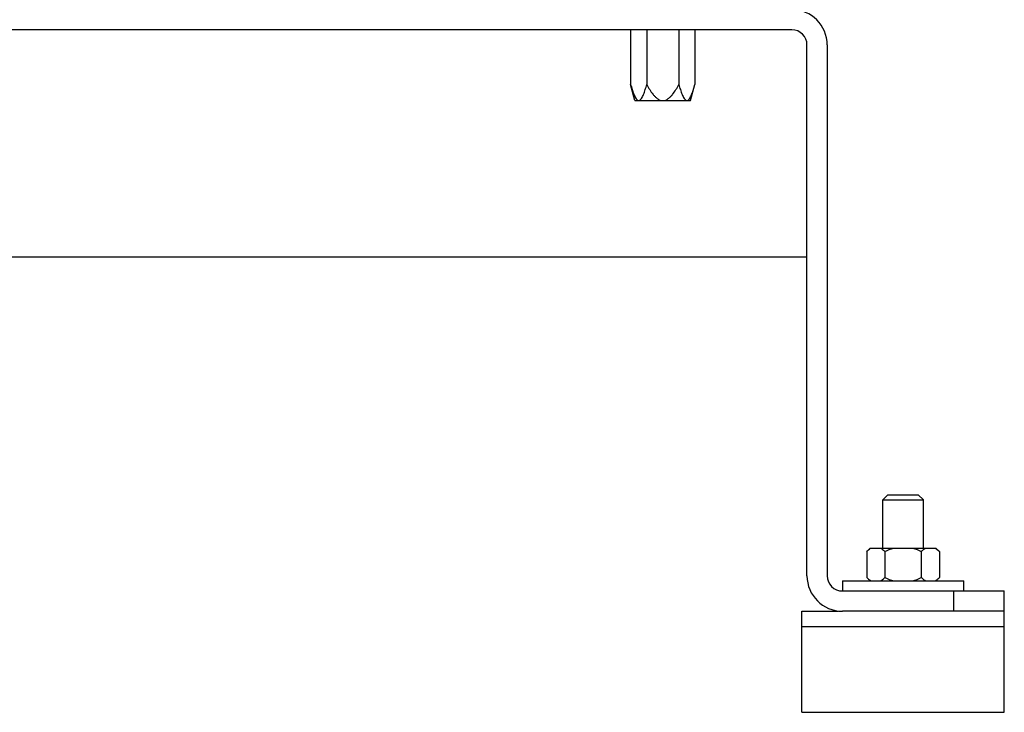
# Model space of a CAD drawing. Header units: millimetres. Extents: x 0 to 4000, y 0 to 3000.
# Tile 149 of 170: x 3119 to 3314, y 1393 to 1530. Entities that reach past the tile are written whole.
import ezdxf

# ---------------------------------------------------------------- set-up
doc = ezdxf.new("R2010")
doc.units = ezdxf.units.MM
doc.header["$LTSCALE"] = 219.99956
doc.layers.get('0').update_dxf_attribs({"linetype": 'CONTINUOUS'})
doc.layers.add('3_ALL_AXES', color=7, linetype='CONTINUOUS')

msp = doc.modelspace()

# ---------------------------------------------------------------- linework, layer by layer
at = {"color": 7, "linetype": 'CONTINUOUS'}
for p, q in [((3271.8, 1528.18), (2775.8, 1528.18)), ((3239.95, 1528.18), (3239.95, 1517.36)), ((3243.13, 1528.18), (3243.13, 1517.36)), ((3249.48, 1528.18), (3249.48, 1517.36)), ((3252.65, 1528.18), (3252.65, 1517.36)), ((3274.8, 1420.18), (3274.8, 1525.18)), ((3278.8, 1525.18), (3278.8, 1420.18)), ((3240.8, 1514.18), (3239.95, 1517.36)), ((3251.8, 1514.18), (3252.65, 1517.36)), ((3240.8, 1514.18), (3251.8, 1514.18)), ((3274.8, 1483.18), (2772.8, 1483.18)), ((3290.8, 1436.18), (3289.8, 1435.18)), ((3289.8, 1435.18), (3297.8, 1435.18)), ((3289.8, 1425.68), (3289.8, 1435.18)), ((3290.8, 1436.18), (3296.8, 1436.18)), ((3296.8, 1436.18), (3297.8, 1435.18)), ((3297.8, 1425.68), (3297.8, 1435.18)), ((3286.61, 1424.99), (3286.61, 1419.87)), ((3287.3, 1425.68), (3300.3, 1425.68)), ((3290.21, 1424.99), (3290.21, 1419.87)), ((3297.4, 1424.99), (3297.4, 1419.87)), ((3300.99, 1424.99), (3300.99, 1419.87)), ((3281.8, 1419.18), (3305.8, 1419.18)), ((3281.8, 1419.18), (3281.8, 1417.18)), ((3305.8, 1417.18), (3305.8, 1419.18)), ((3281.8, 1417.18), (3313.8, 1417.18)), ((3313.8, 1393.18), (3313.8, 1417.18)), ((3273.8, 1413.18), (3280.95, 1413.18)), ((3273.8, 1393.18), (3273.8, 1413.18)), ((3313.8, 1413.18), (3281.8, 1413.18)), ((3273.8, 1410.18), (3313.8, 1410.18)), ((3273.8, 1393.18), (3313.8, 1393.18))]:
    msp.add_line(p, q, dxfattribs=at)
at = {"color": 9, "linetype": 'CONTINUOUS'}
msp.add_line((3303.8, 1413.18), (3303.8, 1417.18), dxfattribs=at)
at = {"color": 7, "linetype": 'CONTINUOUS'}
for centre, radius, start, end in [((3271.8, 1525.18), 7, 0, 90), ((3271.8, 1525.18), 3, 0, 90), ((3281.8, 1420.18), 7, 180, 270), ((3281.8, 1420.18), 3, 180, 270)]:
    msp.add_arc(centre, radius, start, end, dxfattribs=at)
for points, knots in [([(3239.95, 1517.36), (3240.04, 1517.04), (3240.21, 1516.41), (3240.52, 1515.51), (3240.82, 1514.83), (3241.12, 1514.39), (3241.31, 1514.24), (3241.41, 1514.2)], [0, 0, 0, 0, 0.281125, 0.552213, 0.801913, 0.910284, 1, 1, 1, 1]), ([(3241.54, 1514.18), (3241.76, 1514.18), (3242.07, 1514.51), (3242.31, 1514.96), (3242.5, 1515.4), (3242.68, 1515.86), (3242.89, 1516.51), (3243.04, 1517.02), (3243.13, 1517.36)], [0, 0, 0, 0, 0.183151, 0.303828, 0.43436, 0.570946, 0.711483, 1, 1, 1, 1]), ([(3243.13, 1517.36), (3243.31, 1517.01), (3243.7, 1516.34), (3244.25, 1515.53), (3244.77, 1514.95), (3245.21, 1514.56), (3245.72, 1514.26), (3246.11, 1514.18), (3246.3, 1514.18)], [0, 0, 0, 0, 0.250214, 0.500343, 0.625448, 0.750511, 0.875414, 1, 1, 1, 1]), ([(3246.3, 1514.18), (3246.5, 1514.18), (3246.89, 1514.26), (3247.4, 1514.56), (3247.84, 1514.95), (3248.35, 1515.53), (3248.91, 1516.34), (3249.29, 1517.01), (3249.48, 1517.36)], [0, 0, 0, 0, 0.124585, 0.249488, 0.374551, 0.499657, 0.749786, 1, 1, 1, 1]), ([(3249.48, 1517.36), (3249.57, 1517.02), (3249.71, 1516.51), (3249.93, 1515.86), (3250.1, 1515.4), (3250.29, 1514.96), (3250.54, 1514.51), (3250.84, 1514.18), (3251.06, 1514.18)], [0, 0, 0, 0, 0.288517, 0.429055, 0.56564, 0.696172, 0.81685, 1, 1, 1, 1]), ([(3251.2, 1514.2), (3251.3, 1514.24), (3251.49, 1514.39), (3251.79, 1514.83), (3252.09, 1515.51), (3252.39, 1516.41), (3252.57, 1517.04), (3252.65, 1517.36)], [0, 0, 0, 0, 0.089715, 0.198085, 0.447786, 0.718874, 1, 1, 1, 1]), ([(3286.61, 1424.99), (3286.68, 1425.06), (3286.95, 1425.31), (3287.24, 1425.54), (3287.48, 1425.68)], [0, 0, 0, 0, 0.262513, 1, 1, 1, 1]), ([(3289.34, 1425.68), (3289.42, 1425.64), (3289.73, 1425.44), (3290.01, 1425.19), (3290.21, 1424.99)], [0, 0, 0, 0, 0.237469, 1, 1, 1, 1]), ([(3297.4, 1424.99), (3297.47, 1425.06), (3297.73, 1425.31), (3298.03, 1425.54), (3298.26, 1425.68)], [0, 0, 0, 0, 0.262513, 1, 1, 1, 1]), ([(3300.13, 1425.68), (3300.2, 1425.64), (3300.51, 1425.44), (3300.79, 1425.19), (3300.99, 1424.99)], [0, 0, 0, 0, 0.237469, 1, 1, 1, 1]), ([(3286.61, 1419.87), (3286.68, 1419.8), (3286.95, 1419.55), (3287.24, 1419.32), (3287.48, 1419.18)], [0, 0, 0, 0, 0.262513, 1, 1, 1, 1]), ([(3289.34, 1419.18), (3289.42, 1419.22), (3289.73, 1419.42), (3290.01, 1419.67), (3290.21, 1419.87)], [0, 0, 0, 0, 0.237469, 1, 1, 1, 1]), ([(3297.4, 1419.87), (3297.47, 1419.8), (3297.73, 1419.55), (3298.03, 1419.32), (3298.26, 1419.18)], [0, 0, 0, 0, 0.262513, 1, 1, 1, 1]), ([(3300.13, 1419.18), (3300.2, 1419.22), (3300.51, 1419.42), (3300.79, 1419.67), (3300.99, 1419.87)], [0, 0, 0, 0, 0.237469, 1, 1, 1, 1])]:
    msp.add_open_spline(points, degree=3, knots=knots, dxfattribs=at)
for points in [[(3241.41, 1514.2), (3241.45, 1514.19), (3241.49, 1514.18), (3241.54, 1514.18)], [(3251.06, 1514.18), (3251.11, 1514.18), (3251.15, 1514.19), (3251.2, 1514.2)], [(3290.21, 1424.99), (3290.76, 1425.27), (3291.34, 1425.51), (3291.94, 1425.68)], [(3295.67, 1425.68), (3296.26, 1425.51), (3296.84, 1425.27), (3297.4, 1424.99)], [(3290.21, 1419.87), (3290.76, 1419.59), (3291.34, 1419.35), (3291.94, 1419.18)], [(3295.67, 1419.18), (3296.26, 1419.35), (3296.84, 1419.59), (3297.4, 1419.87)]]:
    msp.add_open_spline(points, degree=3, dxfattribs=at)
at = {"layer": '3_ALL_AXES', "color": 7, "linetype": 'CONTINUOUS'}
for p, q in [((3286.61, 1424.99), (3287.3, 1425.68)), ((3300.99, 1424.99), (3300.3, 1425.68)), ((3287.3, 1419.18), (3286.61, 1419.87)), ((3300.3, 1419.18), (3300.99, 1419.87))]:
    msp.add_line(p, q, dxfattribs=at)

doc.saveas('drawing.dxf')
